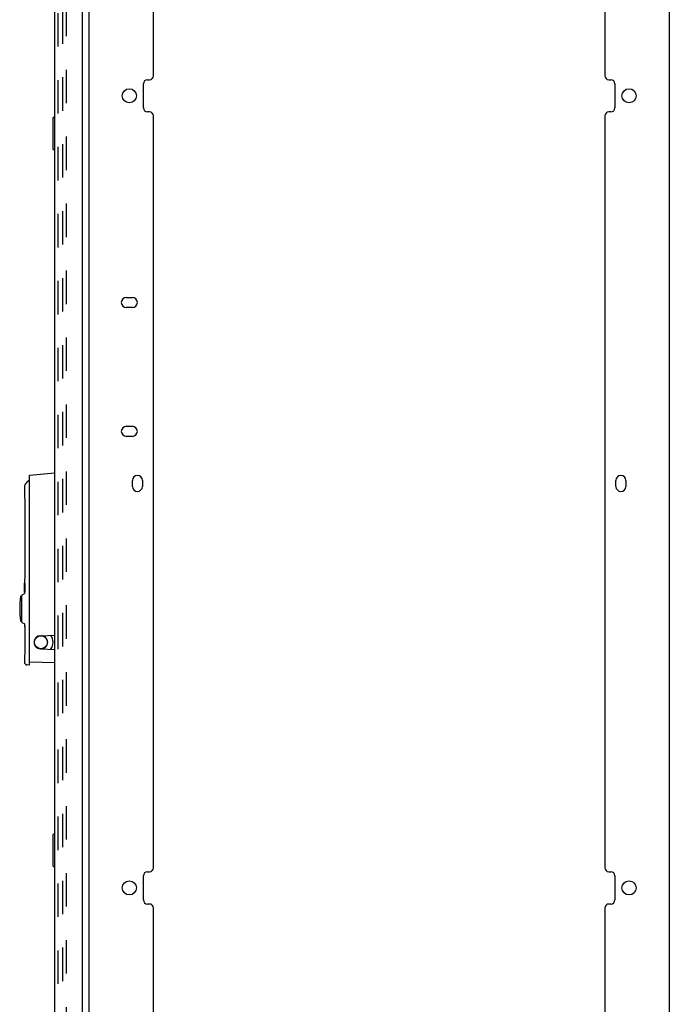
# Model space of a CAD drawing. Header units: inches. Extents: x 0 to 189, y 0 to 122.
# Tile 48 of 51: x 113 to 133, y 31 to 61. Entities that reach past the tile are written whole.
import ezdxf

# ---------------------------------------------------------------- set-up
doc = ezdxf.new("R2010")
doc.units = ezdxf.units.IN
doc.header["$LTSCALE"] = 10.388889
doc.header["$MEASUREMENT"] = 0
doc.linetypes.add('HIDDEN', pattern=[0.2, 0.1, -0.1])
doc.layers.get('0').update_dxf_attribs({"linetype": 'CONTINUOUS'})
doc.layers.add('DEFAULT_2', color=8, linetype='HIDDEN')
doc.layers.add('DOOR_ASSEMBLY', color=7, linetype='CONTINUOUS')

msp = doc.modelspace()

# ---------------------------------------------------------------- linework, layer by layer
at = {"color": 3, "linetype": 'Continuous'}
for p, q in [((115.164, 7.191), (115.164, 85.723)), ((133.164, 85.723), (133.164, 7.191)), ((117.164, 59.374), (117.164, 82.705)), ((131.164, 82.705), (131.164, 59.374)), ((116.852, 58.374), (116.852, 59.124)), ((116.977, 59.249), (117.039, 59.249)), ((131.289, 59.249), (131.351, 59.249)), ((131.476, 59.124), (131.476, 58.374)), ((117.039, 58.249), (116.977, 58.249)), ((117.164, 34.793), (117.164, 58.124)), ((131.164, 58.124), (131.164, 34.793)), ((131.351, 58.249), (131.289, 58.249)), ((116.32, 52.492), (116.508, 52.492)), ((116.508, 52.18), (116.32, 52.18)), ((116.32, 48.492), (116.508, 48.492)), ((116.508, 48.18), (116.32, 48.18)), ((116.508, 46.627), (116.508, 46.815)), ((116.82, 46.815), (116.82, 46.627)), ((131.508, 46.627), (131.508, 46.815)), ((131.82, 46.815), (131.82, 46.627)), ((116.852, 33.793), (116.852, 34.543)), ((116.977, 34.668), (117.039, 34.668)), ((131.289, 34.668), (131.351, 34.668)), ((131.476, 34.543), (131.476, 33.793)), ((117.039, 33.668), (116.977, 33.668)), ((131.351, 33.668), (131.289, 33.668)), ((117.164, 10.212), (117.164, 33.543)), ((131.164, 33.543), (131.164, 10.212))]:
    msp.add_line(p, q, dxfattribs=at)
for centre in [(116.414, 58.749), (131.914, 58.749), (116.414, 34.168), (131.914, 34.168)]:
    msp.add_circle(centre, 0.219, dxfattribs=at)
for centre, radius, start, end in [((117.039, 59.374), 0.125, 270, 360), ((131.289, 59.374), 0.125, 180, 270), ((116.977, 59.124), 0.125, 90, 180), ((131.351, 59.124), 0.125, 0, 90), ((116.977, 58.374), 0.125, 180, 270), ((131.351, 58.374), 0.125, 270, 360), ((117.039, 58.124), 0.125, 0, 90), ((131.289, 58.124), 0.125, 90, 180), ((116.32, 52.336), 0.156, 90, 270), ((116.508, 52.336), 0.156, 270, 90), ((116.32, 48.336), 0.156, 90, 270), ((116.508, 48.336), 0.156, 270, 90), ((116.664, 46.815), 0.156, 0, 180), ((131.664, 46.815), 0.156, 0, 180), ((116.664, 46.627), 0.156, 180, 360), ((131.664, 46.627), 0.156, 180, 360), ((116.977, 34.543), 0.125, 90, 180), ((117.039, 34.793), 0.125, 270, 360), ((131.289, 34.793), 0.125, 180, 270), ((131.351, 34.543), 0.125, 0, 90), ((116.977, 33.793), 0.125, 180, 270), ((117.039, 33.543), 0.125, 0, 90), ((131.289, 33.543), 0.125, 90, 180), ((131.351, 33.793), 0.125, 270, 360)]:
    msp.add_arc(centre, radius, start, end, dxfattribs=at)
at = {"layer": 'DEFAULT_2', "color": 8, "linetype": 'HIDDEN'}
for p, q in [((114.351, 8.42), (114.351, 84.493)), ((114.455, 84.493), (114.455, 8.42))]:
    msp.add_line(p, q, dxfattribs=at)
at = {"layer": 'DOOR_ASSEMBLY', "color": 3, "linetype": 'Continuous'}
for p, q in [((114.96, 8.211), (114.96, 84.703)), ((114.106, 8.333), (114.106, 84.58))]:
    msp.add_line(p, q, dxfattribs=at)
at = {"layer": 'DOOR_ASSEMBLY', "color": 8, "linetype": 'HIDDEN'}
msp.add_line((114.21, 8.333), (114.21, 84.58), dxfattribs=at)
at = {"layer": 'DOOR_ASSEMBLY', "color": 7, "linetype": 'Continuous'}
for p, q in [((114.046, 58.065), (114.046, 57.095)), ((114.106, 58.08), (114.061, 58.08)), ((114.092, 57.98), (114.092, 57.18)), ((114.061, 57.08), (114.106, 57.08)), ((113.318, 46.978), (114.106, 47.047)), ((113.318, 41.083), (113.318, 46.978)), ((113.163, 46.626), (113.163, 46.337)), ((113.163, 46.325), (113.164, 46.31)), ((113.164, 46.318), (113.164, 46.309)), ((113.164, 46.31), (113.165, 46.298)), ((113.165, 46.298), (113.166, 46.283)), ((113.166, 46.283), (113.167, 46.265)), ((113.167, 46.265), (113.168, 46.244)), ((113.168, 46.245), (113.169, 46.221)), ((113.169, 46.222), (113.17, 46.196)), ((113.17, 46.197), (113.171, 46.169)), ((113.171, 46.17), (113.171, 46.141)), ((113.171, 46.142), (113.172, 46.112)), ((113.172, 46.083), (113.172, 46.063)), ((113.172, 46.063), (113.172, 43.937)), ((113.164, 43.69), (113.163, 43.674)), ((113.163, 43.609), (113.163, 43.62)), ((113.163, 43.62), (113.163, 43.62)), ((113.163, 43.617), (113.163, 43.613)), ((113.163, 43.613), (113.164, 43.598)), ((113.164, 43.593), (113.163, 43.609)), ((113.163, 43.569), (113.164, 43.569)), ((113.163, 43.556), (113.163, 43.566)), ((113.164, 43.535), (113.163, 43.556)), ((113.163, 43.556), (113.163, 43.404)), ((113.163, 43.556), (113.164, 43.556)), ((113.163, 43.39), (113.164, 43.39)), ((113.164, 43.598), (113.164, 43.535)), ((113.164, 43.569), (113.164, 43.593)), ((113.164, 43.424), (113.164, 43.362)), ((113.164, 43.37), (113.164, 43.39)), ((113.165, 43.346), (113.165, 43.613)), ((113.175, 43.613), (113.165, 43.613)), ((113.168, 43.562), (113.168, 43.515)), ((113.168, 43.562), (113.175, 43.562)), ((113.175, 43.515), (113.168, 43.515)), ((113.168, 43.465), (113.168, 43.397)), ((113.168, 43.465), (113.175, 43.465)), ((113.175, 43.397), (113.168, 43.397)), ((113.175, 43.613), (113.175, 43.562)), ((113.175, 43.613), (113.175, 43.562)), ((113.175, 43.515), (113.175, 43.465)), ((113.175, 43.397), (113.175, 43.346)), ((113.175, 43.397), (113.175, 43.346)), ((113.06, 43.225), (113.082, 43.225)), ((113.082, 42.418), (113.082, 43.245)), ((113.1, 43.272), (113.151, 43.293)), ((113.163, 43.352), (113.164, 43.37)), ((113.163, 43.34), (113.163, 43.352)), ((113.163, 43.34), (113.163, 43.34)), ((113.163, 43.34), (113.163, 43.311)), ((113.165, 43.346), (113.175, 43.346)), ((113.06, 42.438), (113.082, 42.438)), ((113.1, 42.391), (113.151, 42.37)), ((113.163, 42.352), (113.163, 42.303)), ((113.172, 42.288), (113.172, 42.287)), ((113.172, 42.288), (113.172, 41.594)), ((113.656, 41.994), (114.106, 42.013)), ((113.656, 41.589), (114.106, 41.569)), ((113.988, 41.578), (113.988, 41.574)), ((113.164, 41.347), (113.163, 41.332)), ((113.318, 41.083), (113.235, 41.09)), ((113.318, 41.181), (114.106, 41.167)), ((114.046, 35.818), (114.046, 34.848)), ((114.106, 35.833), (114.061, 35.833)), ((114.092, 35.733), (114.092, 34.933)), ((114.061, 34.833), (114.106, 34.833))]:
    msp.add_line(p, q, dxfattribs=at)
for points in [[(114.091, 58.016), (114.091, 58.01), (114.092, 58.005), (114.092, 57.999), (114.092, 57.992), (114.092, 57.986), (114.092, 57.98)], [(114.092, 57.18), (114.092, 57.174), (114.092, 57.167), (114.092, 57.161), (114.092, 57.155), (114.091, 57.149), (114.091, 57.144)], [(113.318, 46.792), (113.317, 46.791), (113.316, 46.791), (113.314, 46.79), (113.313, 46.789), (113.312, 46.789), (113.311, 46.789)], [(113.184, 46.693), (113.181, 46.688), (113.174, 46.675), (113.168, 46.661), (113.165, 46.647), (113.163, 46.634), (113.163, 46.626)], [(113.163, 46.337), (113.163, 46.333), (113.163, 46.329), (113.163, 46.325)], [(113.172, 46.113), (113.172, 46.083), (113.172, 46.063)], [(113.172, 43.937), (113.172, 43.917), (113.172, 43.887), (113.171, 43.859), (113.171, 43.831), (113.17, 43.804), (113.169, 43.779), (113.168, 43.756), (113.167, 43.735), (113.166, 43.717), (113.165, 43.702), (113.164, 43.69)], [(113.163, 43.674), (113.163, 43.671), (113.163, 43.667), (113.163, 43.663), (113.163, 43.62)], [(113.163, 43.62), (113.163, 43.62), (113.163, 43.619), (113.163, 43.618), (113.163, 43.617)], [(113.163, 43.566), (113.163, 43.568), (113.163, 43.569), (113.163, 43.569)], [(113.163, 43.39), (113.163, 43.391), (113.163, 43.392), (113.163, 43.394), (113.163, 43.397), (113.164, 43.424)], [(113.163, 43.311), (113.163, 43.309), (113.162, 43.306), (113.161, 43.304), (113.16, 43.301), (113.158, 43.299), (113.156, 43.297), (113.154, 43.295), (113.152, 43.294), (113.151, 43.293)], [(113.164, 43.362), (113.163, 43.345), (113.163, 43.343), (113.163, 43.341), (113.163, 43.34), (113.163, 43.34), (113.163, 43.34)], [(113.151, 42.37), (113.154, 42.369), (113.156, 42.367), (113.159, 42.364), (113.16, 42.361), (113.162, 42.358), (113.163, 42.354), (113.163, 42.352)], [(113.163, 42.303), (113.163, 42.295), (113.165, 42.277)], [(113.165, 42.277), (113.168, 42.26), (113.172, 42.243), (113.172, 42.243)], [(113.554, 41.961), (113.536, 41.947), (113.518, 41.929), (113.503, 41.909), (113.489, 41.888), (113.479, 41.865), (113.472, 41.841), (113.467, 41.816), (113.466, 41.791)], [(113.88, 41.791), (113.878, 41.816), (113.874, 41.841), (113.866, 41.864), (113.856, 41.887), (113.843, 41.909), (113.828, 41.928), (113.81, 41.946), (113.791, 41.961), (113.769, 41.974), (113.747, 41.985), (113.723, 41.992), (113.703, 41.996)], [(113.172, 41.594), (113.172, 41.574), (113.172, 41.545), (113.171, 41.516), (113.171, 41.488), (113.17, 41.461), (113.169, 41.436), (113.168, 41.413), (113.167, 41.392), (113.166, 41.374), (113.165, 41.359), (113.164, 41.347)], [(113.466, 41.791), (113.467, 41.766), (113.472, 41.742), (113.479, 41.718), (113.489, 41.695), (113.502, 41.674), (113.517, 41.654), (113.535, 41.637), (113.554, 41.622)], [(113.702, 41.587), (113.721, 41.59), (113.745, 41.597), (113.768, 41.608), (113.79, 41.62), (113.809, 41.636), (113.827, 41.653), (113.843, 41.673), (113.856, 41.695), (113.866, 41.718), (113.874, 41.742), (113.878, 41.766), (113.88, 41.791)], [(113.163, 41.332), (113.163, 41.328), (113.163, 41.324), (113.163, 41.32), (113.163, 41.168)], [(113.163, 41.168), (113.163, 41.166), (113.164, 41.156), (113.166, 41.146), (113.17, 41.136), (113.175, 41.127), (113.181, 41.118), (113.188, 41.111), (113.196, 41.104), (113.205, 41.099), (113.214, 41.094), (113.225, 41.091), (113.235, 41.09)], [(114.091, 35.769), (114.091, 35.764), (114.092, 35.758), (114.092, 35.752), (114.092, 35.746), (114.092, 35.74), (114.092, 35.733)], [(114.092, 34.933), (114.092, 34.927), (114.092, 34.921), (114.092, 34.915), (114.092, 34.909), (114.091, 34.903), (114.091, 34.897)]]:
    msp.add_lwpolyline(points, dxfattribs=at)
msp.add_circle((113.673, 41.791), 0.203, dxfattribs=at)
for centre, radius, start, end in [((114.061, 58.065), 0.015, 90, 180), ((114.091, 58.065), 0.015, 0, 90), ((114.061, 57.095), 0.015, 180, 270), ((114.091, 57.095), 0.015, 270, 360), ((113.523, 46.457), 0.413, 122.3052, 145.0801), ((113.309, 46.798), 0.00984, 0, 122.1163), ((115.653, 42.832), 2.639, 171.8111, 188.1889), ((113.06, 43.206), 0.0197, 90, 171.792), ((113.112, 43.245), 0.0295, 112.5, 180), ((113.06, 42.458), 0.0197, 188.208, 270), ((113.112, 42.418), 0.0295, 180, 247.5), ((113.665, 41.791), 0.203, 92.5, 267.5), ((113.673, 41.791), 0.374, 324.5721, 35.4279), ((114.027, 42.004), 0.0394, 180, 211.0027), ((114.027, 41.578), 0.0394, 148.9973, 180), ((114.061, 35.818), 0.015, 90, 180), ((114.091, 35.818), 0.015, 0, 90), ((114.061, 34.848), 0.015, 180, 270), ((114.091, 34.848), 0.015, 270, 360)]:
    msp.add_arc(centre, radius, start, end, dxfattribs=at)

doc.saveas('drawing.dxf')
